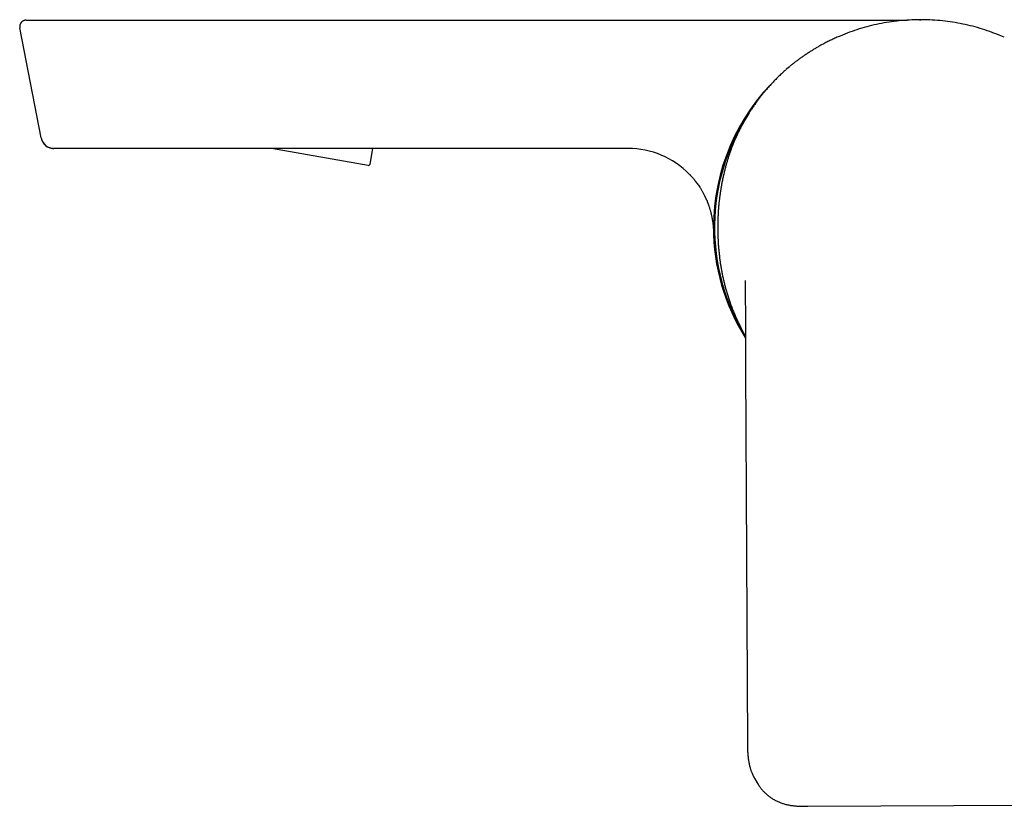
# Model space of a CAD drawing. Header units: millimetres. Extents: x 8 to 905, y 12 to 449.
# Tile 1 of 15: x 28 to 143, y 349 to 441. Entities that reach past the tile are written whole.
import ezdxf

# ---------------------------------------------------------------- set-up
doc = ezdxf.new("R2010")
doc.units = ezdxf.units.MM

msp = doc.modelspace()

# ---------------------------------------------------------------- linework, layer by layer
at = {"color": 7, "linetype": 'Continuous', "lineweight": 30}
for p, q in [((28.22, 440.97), (28.22, 440.97)), ((35.18, 440.97), (118.74, 440.97)), ((118.74, 440.97), (131.38, 440.97)), ((132.83, 441.03), (132.97, 441.02)), ((27.52, 440.1), (27.52, 440.1)), ((27.55, 440.06), (27.52, 440.07)), ((30.03, 427.19), (27.52, 440.07)), ((142.73, 438.97), (142.15, 439.21)), ((117.53, 435.47), (117.22, 435.21)), ((30.03, 427.19), (30.05, 427.19)), ((98.71, 425.97), (37.71, 425.97)), ((68.28, 423.98), (56.96, 425.97)), ((68.51, 424.14), (68.83, 425.97)), ((109.48, 422.88), (109.49, 422.88)), ((112.47, 400.24), (112.69, 356.29)), ((113.54, 352.22), (113.82, 351.73)), ((119.76, 348.99), (146.82, 349.13))]:
    msp.add_line(p, q, dxfattribs=at)
for centre, radius, start, end in [((132.95, 416.72), 24.25, 133.5546, 180), ((132.95, 416.72), 24.13, 146.6489, 211.8792), ((31.5, 427.47), 1.5, 191, 270), ((31.47, 427.44), 1.47, 191, 270), ((98.71, 415.97), 10, 44.2073, 90), ((68.31, 424.17), 0.2, 260, 350), ((132.95, 416.72), 24.25, 180, 212.3276)]:
    msp.add_arc(centre, radius, start, end, dxfattribs=at)
for points, knots in [([(28.26, 440.97), (28.26, 440.97), (28.25, 440.97), (28.24, 440.97), (28.22, 440.97), (28.21, 440.97), (28.19, 440.97), (28.18, 440.97), (28.17, 440.97), (28.16, 440.96), (28.15, 440.96), (28.14, 440.96), (28.13, 440.96), (28.12, 440.96), (28.12, 440.96), (28.11, 440.96), (28.1, 440.95), (28.09, 440.95), (28.08, 440.95), (28.07, 440.95), (28.06, 440.94), (28.05, 440.94), (28.04, 440.94), (28.03, 440.94), (28.02, 440.93), (28.01, 440.93), (28.01, 440.93), (28, 440.93), (27.99, 440.92), (27.98, 440.92), (27.97, 440.91), (27.95, 440.91), (27.93, 440.9), (27.91, 440.89), (27.89, 440.87), (27.86, 440.86), (27.84, 440.84), (27.81, 440.82), (27.79, 440.81), (27.77, 440.79), (27.75, 440.77), (27.73, 440.75), (27.7, 440.73), (27.69, 440.7), (27.67, 440.68), (27.65, 440.66), (27.63, 440.63), (27.62, 440.61), (27.6, 440.59), (27.59, 440.56), (27.58, 440.54), (27.57, 440.52), (27.56, 440.5), (27.56, 440.48), (27.55, 440.46), (27.54, 440.44), (27.54, 440.42), (27.53, 440.4), (27.53, 440.38), (27.52, 440.37), (27.52, 440.35), (27.52, 440.33), (27.51, 440.31), (27.51, 440.29), (27.51, 440.28), (27.51, 440.26), (27.51, 440.25), (27.51, 440.24), (27.51, 440.23), (27.51, 440.21), (27.51, 440.2), (27.51, 440.19), (27.51, 440.17), (27.51, 440.15), (27.51, 440.14), (27.52, 440.12), (27.52, 440.11), (27.52, 440.09), (27.52, 440.08), (27.52, 440.08)], [0, 0, 0, 0, 0.002522, 0.005101, 0.01084, 0.017909, 0.026674, 0.036865, 0.048894, 0.062821, 0.078683, 0.096507, 0.116311, 0.137445, 0.164731, 0.189628, 0.212139, 0.232271, 0.250198, 0.265718, 0.278851, 0.287154, 0.294154, 0.299891, 0.304434, 0.307927, 0.309375, 0.310701, 0.313284, 0.315919, 0.321476, 0.327628, 0.334561, 0.342404, 0.35606, 0.372159, 0.39082, 0.412117, 0.433304, 0.456639, 0.482049, 0.506868, 0.529864, 0.551056, 0.570467, 0.588129, 0.604082, 0.618382, 0.631106, 0.642367, 0.649948, 0.656887, 0.663306, 0.669357, 0.675216, 0.681321, 0.688562, 0.697517, 0.708499, 0.721675, 0.737142, 0.754961, 0.77517, 0.797796, 0.822857, 0.850368, 0.870075, 0.889967, 0.908122, 0.924498, 0.939124, 0.952036, 0.96329, 0.972968, 0.981201, 0.986552, 0.991338, 0.995743, 1, 1, 1, 1]), ([(28.07, 440.94), (28.06, 440.94), (28.04, 440.94), (28.01, 440.92), (27.96, 440.91), (27.93, 440.89), (27.91, 440.88), (27.9, 440.87)], [0, 0, 0, 0, 0.1364147, 0.3529979, 0.5946212, 0.8457019, 1, 1, 1, 1]), ([(28.27, 440.97), (28.27, 440.97), (28.28, 440.97), (28.3, 440.97), (28.33, 440.97), (28.38, 440.97), (28.43, 440.97), (28.5, 440.97), (28.58, 440.97), (28.67, 440.97), (28.78, 440.97), (28.9, 440.97), (29.03, 440.97), (29.17, 440.97), (29.33, 440.97), (29.49, 440.97), (29.66, 440.97), (29.85, 440.97), (30.04, 440.97), (30.24, 440.97), (30.44, 440.97), (30.66, 440.97), (30.88, 440.97), (31.11, 440.97), (31.35, 440.97), (31.59, 440.97), (31.84, 440.97), (32.1, 440.97), (32.36, 440.97), (32.62, 440.97), (32.88, 440.97), (33.12, 440.97), (33.32, 440.97), (33.51, 440.97), (33.7, 440.97), (33.9, 440.97), (34.1, 440.97), (34.31, 440.97), (34.53, 440.97), (34.75, 440.97), (34.97, 440.97), (35.11, 440.97), (35.18, 440.97)], [0, 0, 0, 0, 0.0253787, 0.0506879, 0.0759421, 0.1011536, 0.1263325, 0.1514866, 0.1766221, 0.2042545, 0.2318735, 0.2594809, 0.2870772, 0.3146613, 0.3422315, 0.3697854, 0.3973201, 0.4248329, 0.4523216, 0.4792943, 0.5062404, 0.5331366, 0.5599864, 0.5872951, 0.6145924, 0.6418955, 0.6692209, 0.6965842, 0.7235108, 0.7504986, 0.777003, 0.803159, 0.8207821, 0.8388209, 0.8575052, 0.8770323, 0.8965646, 0.9156506, 0.9375878, 0.9589428, 0.9797386, 1, 1, 1, 1]), ([(132.83, 441.03), (132.43, 441.02), (131.64, 441), (130.44, 440.91), (129.26, 440.76), (128.08, 440.54), (126.92, 440.28), (125.77, 439.95), (124.63, 439.57), (123.9, 439.27), (123.53, 439.12)], [0, 0, 0, 0, 0.124905, 0.24986, 0.374852, 0.499867, 0.624896, 0.749933, 0.874972, 1, 1, 1, 1]), ([(132.98, 441.03), (132.95, 441.03), (132.9, 441.03), (132.85, 441.03), (132.83, 441.02)], [0, 0, 0, 0, 0.499525, 1, 1, 1, 1]), ([(142.15, 439.21), (141.78, 439.36), (141.04, 439.65), (139.9, 440.02), (138.75, 440.34), (137.58, 440.59), (136.4, 440.79), (135.21, 440.93), (134.02, 441.02), (133.23, 441.02), (132.83, 441.03)], [0, 0, 0, 0, 0.125186, 0.250337, 0.375415, 0.5004, 0.625319, 0.750204, 0.875087, 1, 1, 1, 1]), ([(27.52, 440.15), (27.52, 440.15), (27.52, 440.14), (27.52, 440.14), (27.52, 440.14)], [0, 0, 0, 0, 0.587738, 1, 1, 1, 1]), ([(123.53, 439.12), (123.36, 439.05), (123.2, 438.99), (123.04, 438.91), (123.04, 438.91)], [0, 0, 0, 0, 0.999974, 1, 1, 1, 1]), ([(123.02, 438.9), (122.87, 438.83), (122.56, 438.69), (122.09, 438.46), (121.66, 438.24), (121.26, 438.03), (120.9, 437.83), (120.55, 437.62), (120.2, 437.4), (119.85, 437.18), (119.5, 436.95), (119.15, 436.72), (118.82, 436.48), (118.48, 436.23), (118.16, 435.98), (117.85, 435.74), (117.65, 435.57), (117.55, 435.49)], [0, 0, 0, 0, 0.076531, 0.157158, 0.237695, 0.300919, 0.364104, 0.427263, 0.49041, 0.554715, 0.619056, 0.683461, 0.74796, 0.812591, 0.876233, 0.940084, 1, 1, 1, 1]), ([(117.19, 435.17), (117.12, 435.12), (116.98, 434.99), (116.77, 434.8), (116.56, 434.61), (116.37, 434.42), (116.18, 434.23), (115.98, 434.04), (115.79, 433.84), (115.6, 433.64), (115.41, 433.44), (115.24, 433.25), (115.07, 433.06), (114.92, 432.88), (114.77, 432.71), (114.63, 432.54), (114.5, 432.39), (114.38, 432.24), (114.27, 432.1), (114.18, 431.98), (114.09, 431.87), (114.01, 431.76), (113.93, 431.65), (113.85, 431.54), (113.77, 431.43), (113.69, 431.32), (113.55, 431.13), (113.35, 430.85), (113.11, 430.49), (112.87, 430.12), (112.64, 429.75), (112.42, 429.37), (112.2, 428.99), (111.99, 428.6), (111.79, 428.21), (111.61, 427.83), (111.43, 427.46), (111.26, 427.07), (111.09, 426.69), (110.94, 426.3), (110.79, 425.93), (110.66, 425.56), (110.53, 425.19), (110.41, 424.81), (110.29, 424.43), (110.18, 424.03), (110.07, 423.63), (109.98, 423.27), (109.91, 422.97), (109.85, 422.72), (109.8, 422.48), (109.75, 422.23), (109.7, 422), (109.66, 421.78), (109.63, 421.58), (109.59, 421.39), (109.56, 421.21), (109.54, 421.04), (109.51, 420.89), (109.5, 420.76), (109.48, 420.64), (109.46, 420.52), (109.44, 420.4), (109.43, 420.27), (109.41, 420.13), (109.39, 419.98), (109.37, 419.82), (109.35, 419.63), (109.33, 419.42), (109.31, 419.2), (109.29, 418.97), (109.27, 418.75), (109.26, 418.55), (109.25, 418.37), (109.24, 418.19), (109.23, 418.02), (109.22, 417.86), (109.22, 417.7), (109.21, 417.53), (109.21, 417.35), (109.2, 417.17), (109.2, 417), (109.2, 416.84), (109.2, 416.71), (109.2, 416.59), (109.2, 416.47), (109.2, 416.35), (109.2, 416.2), (109.21, 416.03), (109.21, 415.84), (109.22, 415.64), (109.23, 415.44), (109.24, 415.24), (109.25, 415.03), (109.26, 414.81), (109.28, 414.58), (109.3, 414.28), (109.34, 413.89), (109.39, 413.43), (109.44, 412.98), (109.5, 412.54), (109.57, 412.11), (109.65, 411.67), (109.73, 411.23), (109.83, 410.79), (109.92, 410.36), (110.03, 409.93), (110.15, 409.47), (110.29, 409), (110.45, 408.5), (110.61, 408), (110.79, 407.51), (110.98, 407.01), (111.19, 406.52), (111.4, 406.03), (111.63, 405.55), (111.83, 405.13), (112.02, 404.76), (112.19, 404.46), (112.33, 404.2), (112.42, 404.05), (112.46, 403.99)], [0, 0, 0, 0, 0.00803, 0.016803, 0.025312, 0.03356, 0.041549, 0.049281, 0.058067, 0.066502, 0.074587, 0.082324, 0.089863, 0.097044, 0.103866, 0.110333, 0.116443, 0.122198, 0.127597, 0.132031, 0.136193, 0.140231, 0.144283, 0.14835, 0.152432, 0.15653, 0.160645, 0.173689, 0.186899, 0.199786, 0.212812, 0.225895, 0.23898, 0.252063, 0.265135, 0.277447, 0.289741, 0.302092, 0.314554, 0.327147, 0.338481, 0.349922, 0.361473, 0.373139, 0.384966, 0.396965, 0.409133, 0.421472, 0.42879, 0.436166, 0.443598, 0.450844, 0.457749, 0.464313, 0.47019, 0.475765, 0.481037, 0.486008, 0.490676, 0.494175, 0.497525, 0.501009, 0.504683, 0.508545, 0.512596, 0.516836, 0.521264, 0.527099, 0.533231, 0.539662, 0.546389, 0.553414, 0.558614, 0.563889, 0.568998, 0.573922, 0.578662, 0.583218, 0.58759, 0.593301, 0.598664, 0.603679, 0.608347, 0.611936, 0.615291, 0.618672, 0.622251, 0.626029, 0.631278, 0.636869, 0.642803, 0.648391, 0.654253, 0.660388, 0.666796, 0.673334, 0.679814, 0.693498, 0.706903, 0.720025, 0.732859, 0.745402, 0.758449, 0.771453, 0.784439, 0.797415, 0.810388, 0.823362, 0.838659, 0.853967, 0.869295, 0.884651, 0.900326, 0.916055, 0.931832, 0.947563, 0.963244, 0.973491, 0.983715, 0.99377, 1, 1, 1, 1]), ([(30.04, 427.14), (30.04, 427.14), (30.04, 427.13), (30.05, 427.11), (30.05, 427.09), (30.05, 427.08), (30.05, 427.08)], [0, 0, 0, 0, 0.3598554, 0.6607463, 0.9047362, 1, 1, 1, 1]), ([(30.97, 426.06), (30.97, 426.06), (31, 426.05), (31.05, 426.03), (31.12, 426.02), (31.18, 426), (31.22, 425.99), (31.26, 425.99), (31.28, 425.98), (31.3, 425.98), (31.33, 425.98), (31.34, 425.98), (31.36, 425.98), (31.38, 425.97), (31.4, 425.97), (31.42, 425.97), (31.44, 425.97), (31.45, 425.97), (31.46, 425.97)], [0, 0, 0, 0, 0.024898, 0.120524, 0.209402, 0.288772, 0.358812, 0.390403, 0.42057, 0.451881, 0.486486, 0.525988, 0.571473, 0.623674, 0.683102, 0.774231, 0.879637, 1, 1, 1, 1]), ([(31.5, 425.97), (31.5, 425.97), (31.5, 425.97), (31.5, 425.97), (31.5, 425.97), (31.5, 425.97), (31.5, 425.97), (31.5, 425.97), (31.5, 425.97), (31.5, 425.97), (31.5, 425.97), (31.5, 425.97), (31.5, 425.97), (31.49, 425.97), (31.49, 425.97), (31.49, 425.97), (31.48, 425.97), (31.48, 425.97), (31.48, 425.97), (31.47, 425.97)], [0, 0, 0, 0, 0.547724, 0.5656, 0.583475, 0.602443, 0.623522, 0.645629, 0.667663, 0.688558, 0.708645, 0.749524, 0.788766, 0.826374, 0.864852, 0.901454, 0.936179, 0.969027, 1, 1, 1, 1]), ([(37.71, 425.97), (37.63, 425.97), (37.46, 425.97), (37.21, 425.97), (36.95, 425.97), (36.7, 425.97), (36.46, 425.97), (36.21, 425.97), (35.96, 425.97), (35.7, 425.97), (35.44, 425.97), (35.19, 425.97), (34.94, 425.97), (34.7, 425.97), (34.47, 425.97), (34.25, 425.97), (34.03, 425.97), (33.82, 425.97), (33.62, 425.97), (33.43, 425.97), (33.25, 425.97), (33.07, 425.97), (32.91, 425.97), (32.75, 425.97), (32.6, 425.97), (32.46, 425.97), (32.32, 425.97), (32.2, 425.97), (32.09, 425.97), (31.98, 425.97), (31.89, 425.97), (31.8, 425.97), (31.72, 425.97), (31.66, 425.97), (31.6, 425.97), (31.56, 425.97), (31.53, 425.97), (31.52, 425.97), (31.5, 425.97), (31.5, 425.97), (31.5, 425.97)], [0, 0, 0, 0, 0.025444, 0.050967, 0.076563, 0.102219, 0.127923, 0.153657, 0.179405, 0.207718, 0.235997, 0.264212, 0.292329, 0.32035, 0.348282, 0.376129, 0.403894, 0.431574, 0.459167, 0.486177, 0.513092, 0.539956, 0.566791, 0.594084, 0.621343, 0.648565, 0.675743, 0.702869, 0.729453, 0.75597, 0.782433, 0.80885, 0.83522, 0.861554, 0.887864, 0.914214, 0.935095, 0.956269, 0.977861, 1, 1, 1, 1]), ([(105.88, 422.95), (105.89, 422.93), (105.92, 422.91), (105.96, 422.87), (105.99, 422.83), (106.02, 422.8), (106.06, 422.75), (106.12, 422.69), (106.2, 422.61), (106.27, 422.52), (106.35, 422.43), (106.43, 422.34), (106.53, 422.21), (106.65, 422.05), (106.8, 421.86), (106.95, 421.65), (107.07, 421.46), (107.17, 421.3), (107.26, 421.17), (107.34, 421.03), (107.41, 420.9), (107.48, 420.78), (107.55, 420.66), (107.6, 420.54), (107.66, 420.44), (107.71, 420.34), (107.75, 420.24), (107.79, 420.15), (107.83, 420.07), (107.86, 420), (107.89, 419.94), (107.9, 419.91), (107.91, 419.9), (107.91, 419.89), (107.92, 419.88), (107.92, 419.87), (107.93, 419.86), (107.93, 419.85), (107.94, 419.85), (107.94, 419.84), (107.94, 419.84), (107.94, 419.84), (107.94, 419.84), (107.94, 419.83), (107.94, 419.83), (107.94, 419.83), (107.95, 419.83), (107.95, 419.83), (107.95, 419.82), (107.95, 419.82), (107.95, 419.81), (107.96, 419.79), (107.96, 419.77), (107.97, 419.75), (107.99, 419.71), (108.01, 419.66), (108.04, 419.58), (108.07, 419.49), (108.11, 419.38), (108.16, 419.26), (108.2, 419.12), (108.25, 418.98), (108.3, 418.82), (108.34, 418.67), (108.38, 418.5), (108.43, 418.33), (108.47, 418.17), (108.51, 417.98), (108.55, 417.77), (108.58, 417.55), (108.62, 417.33), (108.64, 417.12), (108.66, 416.94), (108.67, 416.8), (108.68, 416.69), (108.69, 416.58), (108.69, 416.51), (108.7, 416.45), (108.7, 416.41), (108.7, 416.37), (108.7, 416.34), (108.7, 416.32), (108.7, 416.31), (108.7, 416.29), (108.7, 416.27), (108.7, 416.25), (108.7, 416.23), (108.7, 416.22), (108.7, 416.21)], [0, 0, 0, 0, 0.008121, 0.015014, 0.020792, 0.026631, 0.032841, 0.046119, 0.060831, 0.075178, 0.090668, 0.106945, 0.123619, 0.154386, 0.186423, 0.21973, 0.254308, 0.274521, 0.295144, 0.315864, 0.335641, 0.354391, 0.372114, 0.388809, 0.404476, 0.419114, 0.432725, 0.445306, 0.45689, 0.467636, 0.47757, 0.479926, 0.481101, 0.482404, 0.48579, 0.49055, 0.493868, 0.497199, 0.499149, 0.500524, 0.50108, 0.50131, 0.501518, 0.501715, 0.501912, 0.502123, 0.502358, 0.502925, 0.504073, 0.5053, 0.508158, 0.510563, 0.512796, 0.516747, 0.520844, 0.527567, 0.540438, 0.55295, 0.566583, 0.58428, 0.603571, 0.624456, 0.644451, 0.665716, 0.688252, 0.711389, 0.734035, 0.756174, 0.786966, 0.816721, 0.845437, 0.873116, 0.899756, 0.915593, 0.930127, 0.943339, 0.955228, 0.960677, 0.965795, 0.970583, 0.975061, 0.977317, 0.979709, 0.982311, 0.985178, 0.989486, 0.994412, 1, 1, 1, 1]), ([(112.4, 410.51), (112.4, 410.51), (112.4, 410.51), (112.4, 410.51), (112.4, 410.5), (112.4, 410.48), (112.4, 410.47), (112.4, 410.45), (112.4, 410.43), (112.4, 410.41), (112.4, 410.38), (112.41, 410.35), (112.41, 410.31), (112.41, 410.27), (112.41, 410.23), (112.41, 410.19), (112.41, 410.15), (112.41, 410.1), (112.41, 410.04), (112.41, 409.98), (112.41, 409.92), (112.41, 409.85), (112.41, 409.78), (112.41, 409.72), (112.42, 409.66), (112.42, 409.61), (112.42, 409.57), (112.42, 409.53), (112.42, 409.48), (112.42, 409.43), (112.42, 409.37), (112.42, 409.31), (112.42, 409.23), (112.42, 409.14), (112.42, 409.04), (112.42, 408.93), (112.42, 408.81), (112.42, 408.68), (112.43, 408.55), (112.43, 408.47), (112.43, 408.44)], [0, 0, 0, 0, 0.010135, 0.028672, 0.050228, 0.074837, 0.100303, 0.122095, 0.140527, 0.156626, 0.171523, 0.189467, 0.211348, 0.232725, 0.251955, 0.270943, 0.291093, 0.312511, 0.33606, 0.362065, 0.389755, 0.419677, 0.448268, 0.475542, 0.499913, 0.520243, 0.536522, 0.55333, 0.572306, 0.593464, 0.615379, 0.641888, 0.673088, 0.708975, 0.749541, 0.794777, 0.844674, 0.899219, 0.958398, 1, 1, 1, 1]), ([(112.43, 408.44), (112.43, 408.35), (112.43, 408.17), (112.43, 407.91), (112.43, 407.65), (112.44, 407.41), (112.44, 407.19), (112.44, 406.97), (112.44, 406.76), (112.44, 406.56), (112.44, 406.37), (112.45, 406.19), (112.45, 406.02), (112.45, 405.87), (112.45, 405.72), (112.45, 405.59), (112.45, 405.47), (112.45, 405.36), (112.45, 405.27), (112.45, 405.18), (112.45, 405.1), (112.45, 405), (112.46, 404.88), (112.46, 404.74), (112.46, 404.6), (112.46, 404.48), (112.46, 404.36), (112.46, 404.24), (112.46, 404.12), (112.46, 403.99), (112.46, 403.86), (112.46, 403.71), (112.46, 403.55), (112.46, 403.37), (112.46, 403.18), (112.46, 402.97), (112.46, 402.75), (112.46, 402.52), (112.46, 402.27), (112.46, 402.01), (112.46, 401.74), (112.47, 401.45), (112.47, 401.15), (112.47, 400.84), (112.47, 400.54), (112.47, 400.33), (112.47, 400.24)], [0, 0, 0, 0, 0.033328, 0.0653, 0.095916, 0.125177, 0.153083, 0.179634, 0.20483, 0.228673, 0.252198, 0.274237, 0.29479, 0.313856, 0.331437, 0.347531, 0.362139, 0.37526, 0.386894, 0.397041, 0.406563, 0.416511, 0.433012, 0.450578, 0.469208, 0.482767, 0.496839, 0.511423, 0.526518, 0.542122, 0.558233, 0.575186, 0.595405, 0.617279, 0.640808, 0.665993, 0.692836, 0.721337, 0.751498, 0.78332, 0.816804, 0.851951, 0.888089, 0.925832, 0.965179, 1, 1, 1, 1]), ([(112.48, 400.24), (112.47, 400.24), (112.47, 400.23), (112.47, 400.24), (112.47, 400.24)], [0, 0, 0, 0, 0.956622, 1, 1, 1, 1]), ([(112.69, 356.29), (112.69, 356.2), (112.69, 356.02), (112.69, 355.75), (112.7, 355.5), (112.71, 355.25), (112.73, 355.01), (112.75, 354.78), (112.77, 354.55), (112.81, 354.33), (112.84, 354.11), (112.89, 353.9), (112.93, 353.71), (112.98, 353.53), (113.03, 353.36), (113.08, 353.22), (113.13, 353.08), (113.18, 352.95), (113.23, 352.83), (113.28, 352.72), (113.33, 352.62), (113.37, 352.52), (113.42, 352.43), (113.46, 352.35), (113.5, 352.28), (113.53, 352.24), (113.54, 352.22)], [0, 0, 0, 0, 0.064958, 0.127968, 0.188959, 0.247877, 0.304689, 0.359378, 0.411939, 0.467306, 0.520126, 0.570427, 0.618237, 0.663586, 0.70263, 0.739557, 0.774367, 0.807063, 0.837645, 0.866116, 0.892481, 0.919051, 0.943082, 0.964578, 0.983547, 1, 1, 1, 1]), ([(112.69, 356.29), (112.69, 356.29), (112.69, 356.29), (112.69, 356.29), (112.69, 356.29)], [0, 0, 0, 0, 0.31858, 1, 1, 1, 1]), ([(113.82, 351.73), (113.82, 351.73), (113.83, 351.72), (113.84, 351.71), (113.85, 351.69), (113.86, 351.68), (113.87, 351.66), (113.88, 351.64), (113.9, 351.61), (113.93, 351.56), (113.97, 351.49), (114.03, 351.41), (114.09, 351.31), (114.17, 351.21), (114.25, 351.1), (114.34, 350.98), (114.44, 350.86), (114.56, 350.74), (114.68, 350.61), (114.81, 350.49), (114.93, 350.39), (115.04, 350.29), (115.17, 350.19), (115.31, 350.08), (115.46, 349.98), (115.62, 349.88), (115.79, 349.77), (115.98, 349.67), (116.16, 349.58), (116.34, 349.5), (116.51, 349.43), (116.69, 349.36), (116.88, 349.3), (117.08, 349.24), (117.29, 349.19), (117.51, 349.14), (117.74, 349.1), (117.98, 349.07), (118.22, 349.04), (118.49, 349.02), (118.79, 349), (119.1, 348.99), (119.43, 348.99), (119.65, 348.99), (119.76, 348.99)], [0, 0, 0, 0, 0.005672, 0.010335, 0.014142, 0.017377, 0.020238, 0.023213, 0.026273, 0.033823, 0.048483, 0.062847, 0.078173, 0.097173, 0.116988, 0.137624, 0.161076, 0.18552, 0.210961, 0.237353, 0.258753, 0.280768, 0.303901, 0.328334, 0.354551, 0.382125, 0.41106, 0.44136, 0.47303, 0.498877, 0.525574, 0.553121, 0.581518, 0.610762, 0.642627, 0.675373, 0.709026, 0.743612, 0.779146, 0.815633, 0.859852, 0.905361, 0.952104, 1, 1, 1, 1])]:
    msp.add_open_spline(points, degree=3, knots=knots, dxfattribs=at)

doc.saveas('drawing.dxf')
